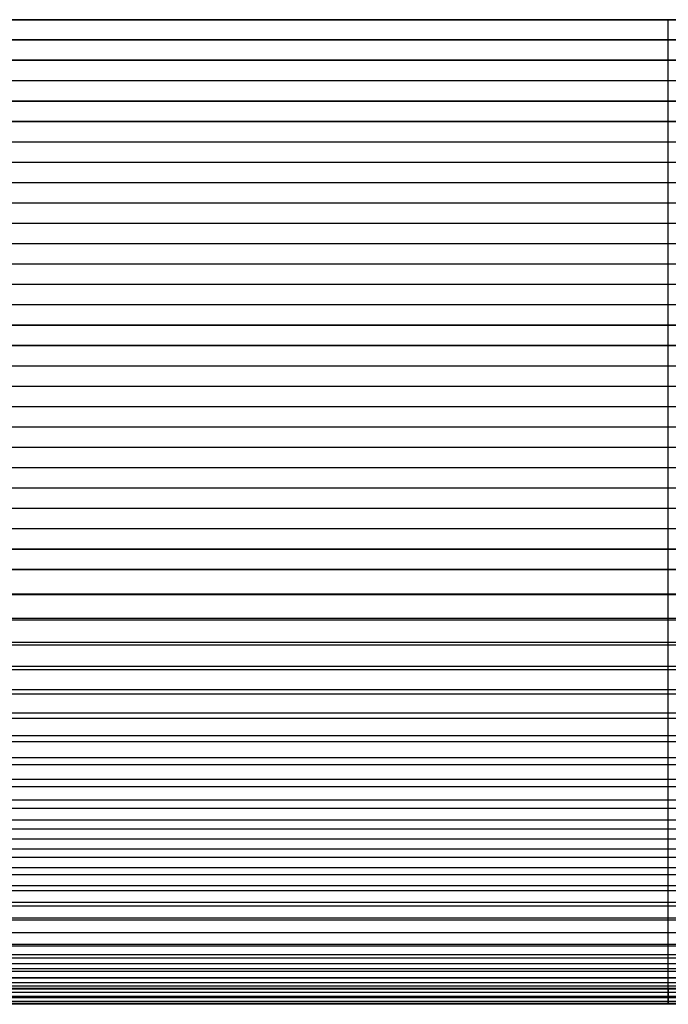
# Model space of a CAD drawing. Header units: millimetres. Extents: x -9 to 331, y -124 to 233.
# Tile 12 of 76: x 76 to 161, y -124 to 5. Entities that reach past the tile are written whole.
import ezdxf

# ---------------------------------------------------------------- set-up
doc = ezdxf.new("R2010")
doc.units = ezdxf.units.MM
doc.layers.add('Up Step Stool_Ferm Living', color=7, linetype='Continuous', true_color=0x000000)

msp = doc.modelspace()

# ---------------------------------------------------------------- linework, layer by layer
at = {"layer": 'Up Step Stool_Ferm Living'}
for p, q in [((-3.92, 5.25, 151.4), (326.06, 5.25, 151.4)), ((-3.92, 5.25, 153.4), (326.06, 5.25, 153.4)), ((-3.92, 5.25, 151.4), (326.06, 5.25, 151.4)), ((-3.92, 5.25, 153.4), (326.06, 5.25, 153.4)), ((-3.92, 5.25, 152.4), (326.06, 5.25, 152.4)), ((3.49, 5.27, 137.68), (318.65, 5.27, 137.68)), ((318.65, 5.27, 151.37), (3.49, 5.27, 151.37)), ((3.49, 5.27, 144.53), (318.65, 5.27, 144.53)), ((161.07, -66.81, 151.23), (161.07, 5.25, 151.4)), ((161.07, -66.82, 153.23), (161.07, 5.25, 153.4)), ((161.07, 5.25, 151.4), (161.07, 5.25, 153.4)), ((330.48, 2.58, 151.39), (-8.35, 2.58, 151.39)), ((3.49, 2.63, 137.68), (318.65, 2.63, 137.68)), ((318.65, 2.63, 151.37), (3.49, 2.63, 151.37)), ((330.48, 2.58, 153.39), (-8.35, 2.58, 153.39)), ((331.06, -0.09, 151.38), (-8.92, -0.09, 151.38)), ((331.06, -0.09, 153.38), (-8.92, -0.09, 153.38)), ((3.49, -0.02, 137.68), (318.65, -0.02, 137.68)), ((318.65, -0.02, 151.37), (3.49, -0.02, 151.37)), ((3.49, -0.02, 144.53), (318.65, -0.02, 144.53)), ((331.06, -2.75, 151.38), (-8.92, -2.75, 151.38)), ((331.06, -2.76, 153.38), (-8.92, -2.76, 153.38)), ((331.06, -5.42, 151.37), (-8.92, -5.42, 151.37)), ((331.06, -5.43, 153.37), (-8.92, -5.43, 153.37)), ((331.06, -8.09, 151.36), (-8.92, -8.09, 151.36)), ((331.06, -8.1, 153.36), (-8.92, -8.1, 153.36)), ((331.06, -10.76, 151.36), (-8.92, -10.76, 151.36)), ((331.06, -10.77, 153.36), (-8.92, -10.77, 153.36)), ((331.06, -13.43, 151.35), (-8.92, -13.43, 151.35)), ((331.06, -13.44, 153.35), (-8.92, -13.44, 153.35)), ((331.06, -16.1, 151.34), (-8.92, -16.1, 151.34)), ((331.06, -16.1, 153.34), (-8.92, -16.1, 153.34)), ((331.06, -18.77, 151.34), (-8.92, -18.77, 151.34)), ((331.06, -18.77, 153.34), (-8.92, -18.77, 153.34)), ((331.06, -21.44, 151.33), (-8.92, -21.44, 151.33)), ((331.06, -21.44, 153.33), (-8.92, -21.44, 153.33)), ((331.06, -24.11, 151.33), (-8.92, -24.11, 151.33)), ((331.06, -24.11, 153.33), (-8.92, -24.11, 153.33)), ((331.06, -26.78, 151.32), (-8.92, -26.78, 151.32)), ((331.06, -26.78, 153.32), (-8.92, -26.78, 153.32)), ((331.06, -29.45, 151.31), (-8.92, -29.45, 151.31)), ((331.06, -29.45, 153.31), (-8.92, -29.45, 153.31)), ((331.06, -32.11, 151.31), (-8.92, -32.11, 151.31)), ((331.06, -32.12, 153.31), (-8.92, -32.12, 153.31)), ((331.06, -34.78, 151.3), (-8.92, -34.78, 151.3)), ((331.06, -34.79, 153.3), (-8.92, -34.79, 153.3)), ((331.06, -37.45, 151.29), (-8.92, -37.45, 151.29)), ((331.06, -37.46, 153.29), (-8.92, -37.46, 153.29)), ((331.06, -40.12, 151.29), (-8.92, -40.12, 151.29)), ((331.06, -40.13, 153.29), (-8.92, -40.13, 153.29)), ((331.06, -42.79, 151.28), (-8.92, -42.79, 151.28)), ((331.06, -42.8, 153.28), (-8.92, -42.8, 153.28)), ((331.06, -45.46, 151.28), (-8.92, -45.46, 151.28)), ((331.06, -45.46, 153.28), (-8.92, -45.46, 153.28)), ((331.06, -48.13, 151.27), (-8.92, -48.13, 151.27)), ((331.06, -48.13, 153.27), (-8.92, -48.13, 153.27)), ((331.06, -50.8, 151.26), (-8.92, -50.8, 151.26)), ((331.06, -50.8, 153.26), (-8.92, -50.8, 153.26)), ((331.06, -53.47, 151.26), (-8.92, -53.47, 151.26)), ((331.06, -53.47, 153.26), (-8.92, -53.47, 153.26)), ((331.06, -56.14, 151.25), (-8.92, -56.14, 151.25)), ((331.06, -56.14, 153.25), (-8.92, -56.14, 153.25)), ((331.06, -58.81, 151.24), (-8.92, -58.81, 151.24)), ((331.06, -58.81, 153.24), (-8.92, -58.81, 153.24)), ((331.06, -61.47, 151.24), (-8.92, -61.47, 151.24)), ((331.06, -61.48, 153.24), (-8.92, -61.48, 153.24)), ((331.06, -64.14, 151.23), (-8.92, -64.14, 151.23)), ((331.06, -64.15, 153.23), (-8.92, -64.15, 153.23)), ((-8.92, -66.81, 151.23), (331.06, -66.81, 151.23)), ((-8.92, -66.81, 153.23), (331.06, -66.81, 153.23)), ((331.06, -66.81, 151.23), (-8.92, -66.81, 151.23)), ((331.06, -66.81, 151.23), (-8.92, -66.81, 151.23)), ((331.06, -66.81, 152.23), (-8.92, -66.81, 152.23)), ((331.06, -66.82, 153.23), (-8.92, -66.82, 153.23)), ((331.06, -66.82, 153.23), (-8.92, -66.82, 153.23)), ((161.07, -68.73, 151.19), (161.07, -66.81, 151.23)), ((161.07, -68.8, 153.19), (161.07, -66.81, 153.23)), ((161.07, -66.81, 151.23), (161.07, -66.82, 153.23)), ((161.07, -70.65, 151.09), (161.07, -68.73, 151.19)), ((161.07, -70.79, 153.08), (161.07, -68.8, 153.19)), ((331.06, -70.01, 151.13), (-8.92, -70.01, 151.13)), ((331.06, -70.13, 153.13), (-8.92, -70.13, 153.13)), ((161.07, -72.56, 150.92), (161.07, -70.65, 151.09)), ((161.07, -72.77, 152.91), (161.07, -70.79, 153.08)), ((331.06, -73.2, 150.85), (-8.92, -73.2, 150.85)), ((331.06, -73.43, 152.84), (-8.92, -73.43, 152.84)), ((161.07, -74.46, 150.69), (161.07, -72.56, 150.92)), ((161.07, -74.74, 152.67), (161.07, -72.77, 152.91)), ((161.07, -76.36, 150.39), (161.07, -74.46, 150.69)), ((161.07, -76.71, 152.36), (161.07, -74.74, 152.67)), ((331.06, -76.36, 150.39), (-8.92, -76.36, 150.39)), ((331.06, -76.71, 152.36), (-8.92, -76.71, 152.36)), ((161.07, -78.24, 150.02), (161.07, -76.36, 150.39)), ((161.07, -78.66, 151.97), (161.07, -76.71, 152.36)), ((161.07, -80.11, 149.59), (161.07, -78.24, 150.02)), ((161.07, -80.6, 151.53), (161.07, -78.66, 151.97)), ((331.06, -79.49, 149.74), (-8.92, -79.49, 149.74)), ((331.06, -79.95, 151.68), (-8.92, -79.95, 151.68)), ((161.07, -81.97, 149.09), (161.07, -80.11, 149.59)), ((161.07, -82.52, 151.01), (161.07, -80.6, 151.53)), ((331.06, -82.58, 148.91), (-8.92, -82.58, 148.91)), ((161.07, -83.8, 148.53), (161.07, -81.97, 149.09)), ((161.07, -84.42, 150.43), (161.07, -82.52, 151.01)), ((331.06, -83.15, 150.82), (-8.92, -83.15, 150.82)), ((161.07, -85.62, 147.9), (161.07, -83.8, 148.53)), ((161.07, -86.3, 149.78), (161.07, -84.42, 150.43)), ((331.06, -85.62, 147.9), (-8.92, -85.62, 147.9)), ((331.06, -86.3, 149.78), (-8.92, -86.3, 149.78)), ((161.07, -87.41, 147.21), (161.07, -85.62, 147.9)), ((161.07, -88.16, 149.07), (161.07, -86.3, 149.78)), ((161.07, -89.17, 146.46), (161.07, -87.41, 147.21)), ((331.06, -88.59, 146.72), (-8.92, -88.59, 146.72)), ((161.07, -89.99, 148.29), (161.07, -88.16, 149.07)), ((331.06, -89.38, 148.56), (-8.92, -89.38, 148.56)), ((161.07, -90.91, 145.65), (161.07, -89.17, 146.46)), ((161.07, -91.79, 147.45), (161.07, -89.99, 148.29)), ((331.06, -91.49, 145.37), (-8.92, -91.49, 145.37)), ((161.07, -92.62, 144.78), (161.07, -90.91, 145.65)), ((331.06, -92.38, 147.15), (-8.92, -92.38, 147.15)), ((161.07, -93.56, 146.54), (161.07, -91.79, 147.45)), ((161.07, -94.3, 143.85), (161.07, -92.62, 144.78)), ((161.07, -95.3, 145.58), (161.07, -93.56, 146.54)), ((331.06, -94.3, 143.85), (-8.92, -94.3, 143.85)), ((331.06, -95.3, 145.58), (-8.92, -95.3, 145.58)), ((161.07, -95.94, 142.86), (161.07, -94.3, 143.85)), ((161.07, -97.01, 144.55), (161.07, -95.3, 145.58)), ((161.07, -97.55, 141.81), (161.07, -95.94, 142.86)), ((331.06, -97.02, 142.17), (-8.92, -97.02, 142.17)), ((161.07, -98.67, 143.47), (161.07, -97.01, 144.55)), ((161.07, -99.13, 140.71), (161.07, -97.55, 141.81)), ((331.06, -98.12, 143.84), (-8.92, -98.12, 143.84)), ((161.07, -100.3, 142.33), (161.07, -98.67, 143.47)), ((161.07, -100.66, 139.56), (161.07, -99.13, 140.71)), ((331.06, -99.64, 140.33), (-8.92, -99.64, 140.33)), ((161.07, -101.89, 141.13), (161.07, -100.3, 142.33)), ((161.07, -102.15, 138.35), (161.07, -100.66, 139.56)), ((331.06, -100.84, 141.94), (-8.92, -100.84, 141.94)), ((161.07, -103.43, 139.88), (161.07, -101.89, 141.13)), ((331.06, -102.15, 138.35), (-8.92, -102.15, 138.35)), ((161.07, -103.6, 137.09), (161.07, -102.15, 138.35)), ((331.06, -103.43, 139.88), (-8.92, -103.43, 139.88)), ((161.07, -104.94, 138.57), (161.07, -103.43, 139.88)), ((161.07, -105, 135.78), (161.07, -103.6, 137.09)), ((331.06, -104.54, 136.22), (-8.92, -104.54, 136.22)), ((161.07, -106.39, 137.22), (161.07, -104.94, 138.57)), ((161.07, -106.36, 134.42), (161.07, -105, 135.78)), ((331.06, -105.91, 137.68), (-8.92, -105.91, 137.68)), ((331.06, -106.8, 133.96), (-8.92, -106.8, 133.96)), ((161.07, -107.67, 133.02), (161.07, -106.36, 134.42)), ((161.07, -107.8, 135.81), (161.07, -106.39, 137.22)), ((331.06, -108.25, 135.33), (-8.92, -108.25, 135.33)), ((161.07, -108.92, 131.57), (161.07, -107.67, 133.02)), ((161.07, -109.15, 134.36), (161.07, -107.8, 135.81)), ((331.06, -108.92, 131.57), (-8.92, -108.92, 131.57)), ((161.07, -110.13, 130.08), (161.07, -108.92, 131.57)), ((161.07, -110.46, 132.85), (161.07, -109.15, 134.36)), ((331.06, -110.46, 132.85), (-8.92, -110.46, 132.85)), ((331.06, -110.91, 129.06), (-8.92, -110.91, 129.06)), ((161.07, -111.29, 128.54), (161.07, -110.13, 130.08)), ((161.07, -111.71, 131.31), (161.07, -110.46, 132.85)), ((161.07, -112.39, 126.97), (161.07, -111.29, 128.54)), ((161.07, -112.9, 129.72), (161.07, -111.71, 131.31)), ((331.06, -112.51, 130.25), (-8.92, -112.51, 130.25)), ((331.06, -112.74, 126.44), (-8.92, -112.74, 126.44)), ((161.07, -113.43, 125.36), (161.07, -112.39, 126.97)), ((161.07, -114.04, 128.09), (161.07, -112.9, 129.72)), ((161.07, -114.42, 123.72), (161.07, -113.43, 125.36)), ((331.06, -114.41, 127.54), (-8.92, -114.41, 127.54)), ((331.06, -114.42, 123.72), (-8.92, -114.42, 123.72)), ((161.07, -115.13, 126.42), (161.07, -114.04, 128.09)), ((161.07, -115.35, 122.04), (161.07, -114.42, 123.72)), ((331.06, -115.94, 120.9), (-8.92, -115.94, 120.9)), ((161.07, -116.15, 124.72), (161.07, -115.13, 126.42)), ((161.07, -116.22, 120.33), (161.07, -115.35, 122.04)), ((331.06, -116.15, 124.72), (-8.92, -116.15, 124.72)), ((331.06, -117.29, 118), (-8.92, -117.29, 118)), ((161.07, -117.12, 122.98), (161.07, -116.15, 124.72)), ((161.07, -117.03, 118.59), (161.07, -116.22, 120.33)), ((161.07, -117.78, 116.82), (161.07, -117.03, 118.59)), ((161.07, -118.02, 121.2), (161.07, -117.12, 122.98)), ((331.06, -117.72, 121.8), (-8.92, -117.72, 121.8)), ((331.06, -118.47, 115.03), (-8.92, -118.47, 115.03)), ((161.07, -118.47, 115.03), (161.07, -117.78, 116.82)), ((161.07, -118.86, 119.4), (161.07, -118.02, 121.2)), ((161.07, -119.09, 113.22), (161.07, -118.47, 115.03)), ((331.06, -119.12, 118.8), (-8.92, -119.12, 118.8)), ((331.06, -119.47, 111.99), (-8.92, -119.47, 111.99)), ((161.07, -119.64, 117.57), (161.07, -118.86, 119.4)), ((161.07, -119.65, 111.38), (161.07, -119.09, 113.22)), ((161.07, -120.35, 115.71), (161.07, -119.64, 117.57)), ((161.07, -120.15, 109.53), (161.07, -119.65, 111.38)), ((331.06, -120.3, 108.91), (-8.92, -120.3, 108.91)), ((331.06, -120.35, 115.71), (-8.92, -120.35, 115.71)), ((331.06, -120.95, 105.77), (-8.92, -120.95, 105.77)), ((161.07, -120.58, 107.66), (161.07, -120.15, 109.53)), ((161.07, -121, 113.83), (161.07, -120.35, 115.71)), ((161.07, -120.95, 105.77), (161.07, -120.58, 107.66)), ((161.07, -121.25, 103.88), (161.07, -120.95, 105.77)), ((161.07, -121.58, 111.93), (161.07, -121, 113.83)), ((161.07, -121.48, 101.97), (161.07, -121.25, 103.88)), ((331.06, -121.39, 112.57), (-8.92, -121.39, 112.57)), ((331.06, -121.41, 102.61), (-8.92, -121.41, 102.61)), ((331.06, -122.25, 109.37), (-8.92, -122.25, 109.37)), ((330.72, -121.69, 99.42), (-8.59, -121.69, 99.42)), ((326.06, -121.78, 96.23), (-3.92, -121.78, 96.23)), ((326.06, -121.78, 96.23), (-3.92, -121.78, 96.23)), ((161.07, -121.65, 100.06), (161.07, -121.48, 101.97)), ((161.07, -122.09, 110.01), (161.07, -121.58, 111.93)), ((161.07, -121.75, 98.14), (161.07, -121.65, 100.06)), ((161.07, -121.78, 96.23), (161.07, -121.75, 98.14)), ((161.07, -121.78, 96.23), (161.07, -123.78, 96.23)), ((161.07, -122.54, 108.07), (161.07, -122.09, 110.01)), ((161.07, -122.92, 106.12), (161.07, -122.54, 108.07)), ((331.06, -122.92, 106.12), (-8.92, -122.92, 106.12)), ((331.06, -123.4, 102.84), (-8.92, -123.4, 102.84)), ((330.76, -123.69, 99.54), (-8.63, -123.69, 99.54)), ((326.06, -122.78, 96.23), (-3.92, -122.78, 96.23)), ((326.06, -123.78, 96.23), (-3.92, -123.78, 96.23)), ((326.06, -123.78, 96.23), (-3.92, -123.78, 96.23)), ((161.07, -123.23, 104.16), (161.07, -122.92, 106.12)), ((161.07, -123.47, 102.18), (161.07, -123.23, 104.16)), ((161.07, -123.64, 100.2), (161.07, -123.47, 102.18)), ((161.07, -123.75, 98.21), (161.07, -123.64, 100.2)), ((161.07, -123.78, 96.23), (161.07, -123.75, 98.21))]:
    msp.add_line(p, q, dxfattribs=at)

doc.saveas('drawing.dxf')
